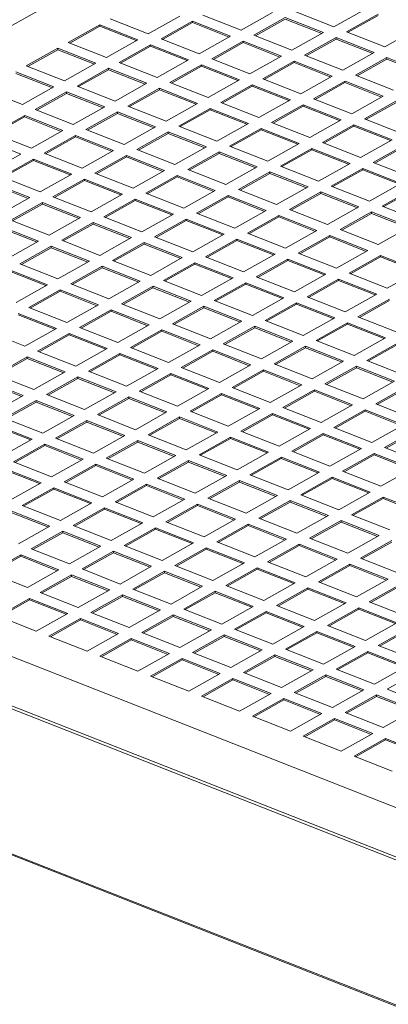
# Model space of a CAD drawing. Header units: inches. Extents: x 0 to 841, y 0 to 594.
# Tile 117 of 129: x 489 to 512, y 504 to 564. Entities that reach past the tile are written whole.
import ezdxf

# ---------------------------------------------------------------- set-up
doc = ezdxf.new("R2010")
doc.units = ezdxf.units.IN
doc.header["$LTSCALE"] = 46.255
doc.header["$MEASUREMENT"] = 0
doc.layers.get('0').update_dxf_attribs({"lineweight": 0})
doc.layers.add('02___PRT_ALL_AXES', color=7, linetype='Continuous', lineweight=0)

msp = doc.modelspace()

# ---------------------------------------------------------------- linework, layer by layer
at = {"color": 7, "linetype": 'Continuous'}
for p, q in [((448.6805, 541.0537), (515.5085, 578.5773)), ((497.7135, 559.7487), (495.8041, 558.6766)), ((497.7127, 559.6604), (495.8961, 558.6404)), ((497.7135, 559.7487), (497.7127, 559.6604)), ((499.9345, 558.7866), (497.7127, 559.6604)), ((500.0273, 558.8387), (497.7135, 559.7487)), ((495.1676, 558.3192), (493.2582, 557.2471)), ((495.1676, 558.3192), (495.1668, 558.2309)), ((497.4814, 557.4092), (495.1676, 558.3192)), ((495.8041, 558.6766), (498.1178, 557.7666)), ((498.1178, 557.7666), (500.0273, 558.8387)), ((500.7985, 558.5354), (498.8891, 557.4632)), ((500.7978, 558.447), (498.9812, 557.427)), ((500.7985, 558.5354), (500.7978, 558.447)), ((503.0195, 557.5732), (500.7978, 558.447)), ((503.1123, 557.6253), (500.7985, 558.5354)), ((495.1668, 558.2309), (493.3502, 557.2109)), ((497.3886, 557.3571), (495.1668, 558.2309)), ((493.2582, 557.2471), (495.572, 556.3371)), ((495.572, 556.3371), (497.4814, 557.4092)), ((498.2526, 557.1058), (496.3432, 556.0337)), ((498.2526, 557.1058), (498.2519, 557.0175)), ((500.5664, 556.1958), (498.2526, 557.1058)), ((498.8891, 557.4632), (501.2029, 556.5532)), ((501.2029, 556.5532), (503.1123, 557.6253)), ((503.8836, 557.322), (501.9742, 556.2499)), ((503.8829, 557.2337), (502.0662, 556.2137)), ((503.8836, 557.322), (503.8829, 557.2337)), ((506.1046, 556.3599), (503.8829, 557.2337)), ((506.1974, 556.412), (503.8836, 557.322)), ((489.3045, 555.7635), (486.9907, 556.6735)), ((492.6217, 556.8897), (490.7123, 555.8176)), ((492.621, 556.8014), (490.8044, 555.7814)), ((492.6217, 556.8897), (492.621, 556.8014)), ((494.8427, 555.9276), (492.621, 556.8014)), ((494.9355, 555.9797), (492.6217, 556.8897)), ((498.2519, 557.0175), (496.4353, 555.9975)), ((500.4736, 556.1437), (498.2519, 557.0175)), ((493.0261, 554.9075), (494.9355, 555.9797)), ((496.3432, 556.0337), (498.657, 555.1237)), ((498.657, 555.1237), (500.5664, 556.1958)), ((501.3377, 555.8925), (499.4283, 554.8204)), ((501.3377, 555.8925), (501.337, 555.8042)), ((503.6515, 554.9825), (501.3377, 555.8925)), ((501.9742, 556.2499), (504.288, 555.3398)), ((504.288, 555.3398), (506.1974, 556.412)), ((506.9686, 556.1086), (505.0592, 555.0365)), ((506.9679, 556.0203), (505.1513, 555.0003)), ((506.9686, 556.1086), (506.9679, 556.0203)), ((509.1896, 555.1465), (506.9679, 556.0203)), ((509.2824, 555.1986), (506.9686, 556.1086)), ((487.3951, 554.6914), (489.3045, 555.7635)), ((490.0758, 555.4602), (488.1664, 554.3881)), ((490.0751, 555.3719), (488.2585, 554.3518)), ((490.0758, 555.4602), (490.0751, 555.3719)), ((492.2968, 554.4981), (490.0751, 555.3719)), ((492.3896, 554.5502), (490.0758, 555.4602)), ((490.7123, 555.8176), (493.0261, 554.9075)), ((495.7067, 555.6763), (493.7973, 554.6042)), ((495.706, 555.588), (493.8894, 554.568)), ((495.7067, 555.6763), (495.706, 555.588)), ((497.9277, 554.7142), (495.706, 555.588)), ((498.0205, 554.7663), (495.7067, 555.6763)), ((501.337, 555.8042), (499.5204, 554.7841)), ((503.5587, 554.9304), (501.337, 555.8042)), ((496.1111, 553.6942), (498.0205, 554.7663)), ((499.4283, 554.8204), (501.7421, 553.9103)), ((501.7421, 553.9103), (503.6515, 554.9825)), ((504.4227, 554.6791), (502.5133, 553.607)), ((504.4227, 554.6791), (504.422, 554.5908)), ((506.7365, 553.7691), (504.4227, 554.6791)), ((505.0592, 555.0365), (507.373, 554.1265)), ((507.373, 554.1265), (509.2824, 555.1986)), ((510.0537, 554.8953), (508.1443, 553.8232)), ((510.053, 554.8069), (508.2364, 553.7869)), ((510.0537, 554.8953), (510.053, 554.8069)), ((512.2747, 553.9331), (510.053, 554.8069)), ((512.3675, 553.9853), (510.0537, 554.8953)), ((488.1664, 554.3881), (490.4802, 553.478)), ((490.4802, 553.478), (492.3896, 554.5502)), ((493.1608, 554.2468), (491.2514, 553.1747)), ((493.1601, 554.1585), (491.3435, 553.1385)), ((493.1608, 554.2468), (493.1601, 554.1585)), ((495.3818, 553.2847), (493.1601, 554.1585)), ((495.4746, 553.3368), (493.1608, 554.2468)), ((493.7973, 554.6042), (496.1111, 553.6942)), ((498.7918, 554.463), (496.8824, 553.3909)), ((498.7911, 554.3746), (496.9745, 553.3546)), ((498.7918, 554.463), (498.7911, 554.3746)), ((501.0128, 553.5008), (498.7911, 554.3746)), ((501.1056, 553.553), (498.7918, 554.463)), ((504.422, 554.5908), (502.6054, 553.5708)), ((506.6437, 553.717), (504.422, 554.5908)), ((489.7509, 553.0685), (487.5292, 553.9423)), ((489.8437, 553.1207), (487.5299, 554.0307)), ((499.1962, 552.4808), (501.1056, 553.553)), ((502.5133, 553.607), (504.8271, 552.697)), ((504.8271, 552.697), (506.7365, 553.7691)), ((508.1443, 553.8232), (510.4581, 552.9131)), ((510.4581, 552.9131), (512.3675, 553.9853)), ((513.1387, 553.6819), (511.2293, 552.6098)), ((513.138, 553.5936), (511.3214, 552.5736)), ((487.9343, 552.0485), (489.8437, 553.1207)), ((491.2514, 553.1747), (493.5652, 552.2647)), ((493.5652, 552.2647), (495.4746, 553.3368)), ((496.2459, 553.0335), (494.3365, 551.9613)), ((496.2452, 552.9451), (494.4286, 551.9251)), ((496.2459, 553.0335), (496.2452, 552.9451)), ((498.4669, 552.0713), (496.2452, 552.9451)), ((498.5597, 552.1235), (496.2459, 553.0335)), ((496.8824, 553.3909), (499.1962, 552.4808)), ((501.8769, 553.2496), (499.9674, 552.1775)), ((501.8761, 553.1613), (500.0595, 552.1413)), ((501.8769, 553.2496), (501.8761, 553.1613)), ((504.0978, 552.2875), (501.8761, 553.1613)), ((504.1906, 552.3396), (501.8769, 553.2496)), ((507.5078, 553.4658), (505.5984, 552.3936)), ((507.5071, 553.3774), (505.6905, 552.3574)), ((507.5078, 553.4658), (507.5071, 553.3774)), ((509.7288, 552.5036), (507.5071, 553.3774)), ((509.8216, 552.5558), (507.5078, 553.4658)), ((490.615, 552.8173), (488.7055, 551.7452)), ((490.6142, 552.729), (488.7976, 551.709)), ((490.615, 552.8173), (490.6142, 552.729)), ((492.8359, 551.8552), (490.6142, 552.729)), ((492.9287, 551.9073), (490.615, 552.8173)), ((502.2812, 551.2675), (504.1906, 552.3396)), ((505.5984, 552.3936), (507.9122, 551.4836)), ((507.9122, 551.4836), (509.8216, 552.5558)), ((511.2293, 552.6098), (513.5431, 551.6998)), ((488.7055, 551.7452), (491.0193, 550.8352)), ((491.0193, 550.8352), (492.9287, 551.9073)), ((494.3365, 551.9613), (496.6503, 551.0513)), ((496.6503, 551.0513), (498.5597, 552.1235)), ((499.331, 551.8201), (497.4215, 550.748)), ((499.3302, 551.7318), (497.5136, 550.7118)), ((499.331, 551.8201), (499.3302, 551.7318)), ((501.5519, 550.858), (499.3302, 551.7318)), ((501.6447, 550.9101), (499.331, 551.8201)), ((499.9674, 552.1775), (502.2812, 551.2675)), ((504.9619, 552.0363), (503.0525, 550.9641)), ((504.9612, 551.9479), (503.1446, 550.9279)), ((504.9619, 552.0363), (504.9612, 551.9479)), ((507.1829, 551.0741), (504.9612, 551.9479)), ((507.2757, 551.1262), (504.9619, 552.0363)), ((510.5929, 552.2524), (508.6834, 551.1803)), ((510.5921, 552.1641), (508.7755, 551.1441)), ((510.5929, 552.2524), (510.5921, 552.1641)), ((512.8138, 551.2903), (510.5921, 552.1641)), ((512.9066, 551.3424), (510.5929, 552.2524)), ((490.29, 550.4257), (488.0683, 551.2995)), ((490.3828, 550.4778), (488.0691, 551.3878)), ((493.7, 551.604), (491.7906, 550.5318)), ((493.6993, 551.5156), (491.8827, 550.4956)), ((493.7, 551.604), (493.6993, 551.5156)), ((495.921, 550.6418), (493.6993, 551.5156)), ((496.0138, 550.6939), (493.7, 551.604)), ((505.3663, 550.0541), (507.2757, 551.1262)), ((508.6834, 551.1803), (510.9972, 550.2703)), ((510.9972, 550.2703), (512.9066, 551.3424)), ((491.7906, 550.5318), (494.1044, 549.6218)), ((494.1044, 549.6218), (496.0138, 550.6939)), ((497.4215, 550.748), (499.7353, 549.838)), ((499.7353, 549.838), (501.6447, 550.9101)), ((502.416, 550.6068), (500.5066, 549.5346)), ((502.4153, 550.5184), (500.5987, 549.4984)), ((502.416, 550.6068), (502.4153, 550.5184)), ((504.637, 549.6446), (502.4153, 550.5184)), ((504.7298, 549.6967), (502.416, 550.6068)), ((503.0525, 550.9641), (505.3663, 550.0541)), ((508.047, 550.8229), (506.1375, 549.7508)), ((508.0462, 550.7346), (506.2296, 549.7146)), ((508.047, 550.8229), (508.0462, 550.7346)), ((510.2679, 549.8608), (508.0462, 550.7346)), ((510.3607, 549.9129), (508.047, 550.8229)), ((488.4734, 549.4057), (490.3828, 550.4778)), ((491.1541, 550.1745), (489.2447, 549.1023)), ((491.1534, 550.0861), (489.3368, 549.0661)), ((491.1541, 550.1745), (491.1534, 550.0861)), ((493.3751, 549.2123), (491.1534, 550.0861)), ((493.4679, 549.2644), (491.1541, 550.1745)), ((496.7851, 550.3906), (494.8756, 549.3185)), ((496.7843, 550.3023), (494.9677, 549.2823)), ((496.7851, 550.3906), (496.7843, 550.3023)), ((499.006, 549.4285), (496.7843, 550.3023)), ((499.0989, 549.4806), (496.7851, 550.3906)), ((508.4513, 548.8408), (510.3607, 549.9129)), ((494.8756, 549.3185), (497.1894, 548.4085)), ((497.1894, 548.4085), (499.0989, 549.4806)), ((500.5066, 549.5346), (502.8204, 548.6246)), ((502.8204, 548.6246), (504.7298, 549.6967)), ((505.5011, 549.3934), (503.5916, 548.3213)), ((505.5003, 549.3051), (503.6837, 548.2851)), ((505.5011, 549.3934), (505.5003, 549.3051)), ((507.722, 548.4313), (505.5003, 549.3051)), ((507.8149, 548.4834), (505.5011, 549.3934)), ((506.1375, 549.7508), (508.4513, 548.8408)), ((490.922, 547.8349), (488.6082, 548.7449)), ((489.2447, 549.1023), (491.5585, 548.1923)), ((491.5585, 548.1923), (493.4679, 549.2644)), ((494.2392, 548.9611), (492.3297, 547.889)), ((494.2384, 548.8728), (492.4218, 547.8528)), ((494.2392, 548.9611), (494.2384, 548.8728)), ((496.4601, 547.999), (494.2384, 548.8728)), ((496.553, 548.0511), (494.2392, 548.9611)), ((499.8701, 549.1772), (497.9607, 548.1051)), ((499.8694, 549.0889), (498.0528, 548.0689)), ((499.8701, 549.1772), (499.8694, 549.0889)), ((502.0911, 548.2151), (499.8694, 549.0889)), ((502.1839, 548.2672), (499.8701, 549.1772)), ((490.8292, 547.7828), (488.6075, 548.6566)), ((497.9607, 548.1051), (500.2745, 547.1951)), ((500.2745, 547.1951), (502.1839, 548.2672)), ((503.5916, 548.3213), (505.9054, 547.4112)), ((505.9054, 547.4112), (507.8149, 548.4834)), ((508.5861, 548.18), (506.6767, 547.1079)), ((508.5861, 548.18), (508.5854, 548.0917)), ((510.8999, 547.27), (508.5861, 548.18)), ((489.0126, 546.7628), (490.922, 547.8349)), ((491.6933, 547.5316), (489.7839, 546.4595)), ((491.6933, 547.5316), (491.6925, 547.4433)), ((494.0071, 546.6216), (491.6933, 547.5316)), ((492.3297, 547.889), (494.6435, 546.9789)), ((494.6435, 546.9789), (496.553, 548.0511)), ((497.3242, 547.7477), (495.4148, 546.6756)), ((497.3235, 547.6594), (495.5069, 546.6394)), ((497.3242, 547.7477), (497.3235, 547.6594)), ((499.5452, 546.7856), (497.3235, 547.6594)), ((499.638, 546.8377), (497.3242, 547.7477)), ((502.9552, 547.9639), (501.0457, 546.8918)), ((502.9544, 547.8756), (501.1378, 546.8555)), ((502.9552, 547.9639), (502.9544, 547.8756)), ((505.1761, 547.0018), (502.9544, 547.8756)), ((505.269, 547.0539), (502.9552, 547.9639)), ((508.5854, 548.0917), (506.7688, 547.0717)), ((510.8071, 547.2179), (508.5854, 548.0917)), ((491.6925, 547.4433), (489.8759, 546.4232)), ((493.9142, 546.5695), (491.6925, 547.4433)), ((503.3595, 545.9817), (505.269, 547.0539)), ((506.6767, 547.1079), (508.9905, 546.1979)), ((508.9905, 546.1979), (510.8999, 547.27)), ((511.6712, 546.9667), (509.7617, 545.8946)), ((489.7839, 546.4595), (492.0976, 545.5494)), ((492.0976, 545.5494), (494.0071, 546.6216)), ((494.7783, 546.3182), (492.8689, 545.2461)), ((494.7783, 546.3182), (494.7776, 546.2299)), ((497.0921, 545.4082), (494.7783, 546.3182)), ((495.4148, 546.6756), (497.7286, 545.7656)), ((497.7286, 545.7656), (499.638, 546.8377)), ((500.4093, 546.5344), (498.4999, 545.4622)), ((500.4085, 546.446), (498.5919, 545.426)), ((500.4093, 546.5344), (500.4085, 546.446)), ((502.6302, 545.5722), (500.4085, 546.446)), ((502.7231, 545.6244), (500.4093, 546.5344)), ((501.0457, 546.8918), (503.3595, 545.9817)), ((506.0402, 546.7505), (504.1308, 545.6784)), ((506.0395, 546.6622), (504.2229, 545.6422)), ((506.0402, 546.7505), (506.0395, 546.6622)), ((508.2612, 545.7884), (506.0395, 546.6622)), ((508.354, 545.8405), (506.0402, 546.7505)), ((511.6704, 546.8783), (509.8538, 545.8583)), ((491.3683, 545.1399), (489.1466, 546.0137)), ((491.4612, 545.1921), (489.1474, 546.1021)), ((494.7776, 546.2299), (492.961, 545.2099)), ((496.9993, 545.3561), (494.7776, 546.2299)), ((506.4446, 544.7684), (508.354, 545.8405)), ((509.7617, 545.8946), (512.0755, 544.9845)), ((489.5517, 544.1199), (491.4612, 545.1921)), ((492.8689, 545.2461), (495.1827, 544.3361)), ((495.1827, 544.3361), (497.0921, 545.4082)), ((498.4999, 545.4622), (500.8136, 544.5522)), ((500.8136, 544.5522), (502.7231, 545.6244)), ((503.4943, 545.321), (501.5849, 544.2489)), ((503.4936, 545.2327), (501.677, 544.2127)), ((503.4943, 545.321), (503.4936, 545.2327)), ((505.7153, 544.3589), (503.4936, 545.2327)), ((505.8081, 544.411), (503.4943, 545.321)), ((504.1308, 545.6784), (506.4446, 544.7684)), ((509.1253, 545.5372), (507.2159, 544.465)), ((509.1245, 545.4488), (507.3079, 544.4288)), ((509.1253, 545.5372), (509.1245, 545.4488)), ((511.3462, 544.575), (509.1245, 545.4488)), ((511.4391, 544.6272), (509.1253, 545.5372)), ((487.238, 545.0299), (489.5517, 544.1199)), ((492.2324, 544.8887), (490.323, 543.8166)), ((492.2317, 544.8004), (490.4151, 543.7804)), ((492.2324, 544.8887), (492.2317, 544.8004)), ((494.4534, 543.9266), (492.2317, 544.8004)), ((494.5462, 543.9787), (492.2324, 544.8887)), ((497.8634, 545.1049), (495.954, 544.0327)), ((497.8626, 545.0165), (496.046, 543.9965)), ((497.8634, 545.1049), (497.8626, 545.0165)), ((500.0844, 544.1427), (497.8626, 545.0165)), ((500.1772, 544.1949), (497.8634, 545.1049)), ((509.5296, 543.555), (511.4391, 544.6272)), ((492.6368, 542.9066), (494.5462, 543.9787)), ((495.954, 544.0327), (498.2677, 543.1227)), ((498.2677, 543.1227), (500.1772, 544.1949)), ((501.5849, 544.2489), (503.8987, 543.3389)), ((503.8987, 543.3389), (505.8081, 544.411)), ((506.5794, 544.1077), (504.67, 543.0355)), ((506.5786, 544.0193), (504.762, 542.9993)), ((506.5794, 544.1077), (506.5786, 544.0193)), ((508.8004, 543.1455), (506.5786, 544.0193)), ((508.8932, 543.1976), (506.5794, 544.1077)), ((507.2159, 544.465), (509.5296, 543.555)), ((512.2103, 544.3238), (510.3009, 543.2517)), ((512.2096, 544.2355), (510.393, 543.2155)), ((489.6865, 543.4592), (487.7771, 542.3871)), ((489.6858, 543.3709), (487.8692, 542.3509)), ((489.6865, 543.4592), (489.6858, 543.3709)), ((491.9075, 542.4971), (489.6858, 543.3709)), ((492.0003, 542.5492), (489.6865, 543.4592)), ((490.323, 543.8166), (492.6368, 542.9066)), ((495.3175, 543.6754), (493.4081, 542.6032)), ((495.3167, 543.587), (493.5001, 542.567)), ((495.3175, 543.6754), (495.3167, 543.587)), ((497.5385, 542.7132), (495.3167, 543.587)), ((497.6313, 542.7653), (495.3175, 543.6754)), ((500.9484, 543.8915), (499.039, 542.8194)), ((500.9477, 543.8032), (499.1311, 542.7832)), ((500.9484, 543.8915), (500.9477, 543.8032)), ((503.1694, 542.9294), (500.9477, 543.8032)), ((503.2622, 542.9815), (500.9484, 543.8915)), ((495.7219, 541.6932), (497.6313, 542.7653)), ((499.039, 542.8194), (501.3528, 541.9094)), ((501.3528, 541.9094), (503.2622, 542.9815)), ((504.67, 543.0355), (506.9837, 542.1255)), ((506.9837, 542.1255), (508.8932, 543.1976)), ((509.6644, 542.8943), (507.755, 541.8222)), ((509.6637, 542.806), (507.8471, 541.786)), ((509.6644, 542.8943), (509.6637, 542.806)), ((511.8854, 541.9322), (509.6637, 542.806)), ((511.9782, 541.9843), (509.6644, 542.8943)), ((510.3009, 543.2517), (512.6147, 542.3417)), ((487.7771, 542.3871), (490.0909, 541.4771)), ((490.0909, 541.4771), (492.0003, 542.5492)), ((492.7716, 542.2459), (490.8622, 541.1737)), ((492.7709, 542.1575), (490.9542, 541.1375)), ((492.7716, 542.2459), (492.7709, 542.1575)), ((494.9926, 541.2837), (492.7709, 542.1575)), ((495.0854, 541.3358), (492.7716, 542.2459)), ((493.4081, 542.6032), (495.7219, 541.6932)), ((498.4025, 542.462), (496.4931, 541.3899)), ((498.4018, 542.3737), (496.5852, 541.3537)), ((498.4025, 542.462), (498.4018, 542.3737)), ((500.6235, 541.4999), (498.4018, 542.3737)), ((500.7163, 541.552), (498.4025, 542.462)), ((504.0335, 542.6782), (502.1241, 541.606)), ((504.0327, 542.5898), (502.2161, 541.5698)), ((504.0335, 542.6782), (504.0327, 542.5898)), ((506.2545, 541.716), (504.0327, 542.5898)), ((506.3473, 541.7681), (504.0335, 542.6782)), ((489.3616, 541.0676), (487.1399, 541.9414)), ((489.4544, 541.1197), (487.1406, 542.0297)), ((498.8069, 540.4799), (500.7163, 541.552)), ((502.1241, 541.606), (504.4379, 540.696)), ((504.4379, 540.696), (506.3473, 541.7681)), ((507.755, 541.8222), (510.0688, 540.9122)), ((510.0688, 540.9122), (511.9782, 541.9843)), ((512.7495, 541.6809), (510.8401, 540.6088)), ((512.7488, 541.5926), (510.9321, 540.5726)), ((487.545, 540.0476), (489.4544, 541.1197)), ((490.8622, 541.1737), (493.176, 540.2637)), ((493.176, 540.2637), (495.0854, 541.3358)), ((495.8566, 541.0325), (493.9472, 539.9604)), ((495.8559, 540.9442), (494.0393, 539.9241)), ((495.8566, 541.0325), (495.8559, 540.9442)), ((498.0776, 540.0704), (495.8559, 540.9442)), ((498.1704, 540.1225), (495.8566, 541.0325)), ((496.4931, 541.3899), (498.8069, 540.4799)), ((501.4876, 541.2486), (499.5782, 540.1765)), ((501.4869, 541.1603), (499.6703, 540.1403)), ((501.4876, 541.2486), (501.4869, 541.1603)), ((503.7086, 540.2865), (501.4869, 541.1603)), ((503.8014, 540.3386), (501.4876, 541.2486)), ((507.1185, 541.4648), (505.2091, 540.3927)), ((507.1178, 541.3765), (505.3012, 540.3564)), ((507.1185, 541.4648), (507.1178, 541.3765)), ((509.3395, 540.5027), (507.1178, 541.3765)), ((509.4323, 540.5548), (507.1185, 541.4648)), ((490.2257, 540.8163), (488.3163, 539.7442)), ((490.225, 540.728), (488.4084, 539.708)), ((490.2257, 540.8163), (490.225, 540.728)), ((492.4467, 539.8542), (490.225, 540.728)), ((492.5395, 539.9063), (490.2257, 540.8163)), ((501.892, 539.2665), (503.8014, 540.3386)), ((505.2091, 540.3927), (507.5229, 539.4826)), ((507.5229, 539.4826), (509.4323, 540.5548)), ((510.8401, 540.6088), (513.1539, 539.6988)), ((488.3163, 539.7442), (490.6301, 538.8342)), ((490.6301, 538.8342), (492.5395, 539.9063)), ((493.9472, 539.9604), (496.261, 539.0503)), ((496.261, 539.0503), (498.1704, 540.1225)), ((498.9417, 539.8191), (497.0323, 538.747)), ((498.9417, 539.8191), (498.941, 539.7308)), ((501.2555, 538.9091), (498.9417, 539.8191)), ((499.5782, 540.1765), (501.892, 539.2665)), ((504.5726, 540.0353), (502.6632, 538.9632)), ((504.5719, 539.947), (502.7553, 538.9269)), ((504.5726, 540.0353), (504.5719, 539.947)), ((506.7936, 539.0732), (504.5719, 539.947)), ((506.8864, 539.1253), (504.5726, 540.0353)), ((510.2036, 540.2514), (508.2942, 539.1793)), ((510.2029, 540.1631), (508.3863, 539.1431)), ((510.2036, 540.2514), (510.2029, 540.1631)), ((512.4246, 539.2893), (510.2029, 540.1631)), ((512.5174, 539.3414), (510.2036, 540.2514)), ((489.9008, 538.4247), (487.6791, 539.2985)), ((489.9936, 538.4768), (487.6798, 539.3868)), ((493.3107, 539.603), (491.4013, 538.5309)), ((493.31, 539.5147), (491.4934, 538.4946)), ((493.3107, 539.603), (493.31, 539.5147)), ((495.5317, 538.6409), (493.31, 539.5147)), ((495.6245, 538.693), (493.3107, 539.603)), ((498.941, 539.7308), (497.1244, 538.7108)), ((501.1627, 538.857), (498.941, 539.7308)), ((508.2942, 539.1793), (510.608, 538.2693)), ((510.608, 538.2693), (512.5174, 539.3414)), ((493.7151, 537.6208), (495.6245, 538.693)), ((497.0323, 538.747), (499.3461, 537.837)), ((499.3461, 537.837), (501.2555, 538.9091)), ((502.0267, 538.6058), (500.1173, 537.5336)), ((502.0267, 538.6058), (502.026, 538.5174)), ((504.3405, 537.6958), (502.0267, 538.6058)), ((502.6632, 538.9632), (504.977, 538.0531)), ((504.977, 538.0531), (506.8864, 539.1253)), ((507.6577, 538.8219), (505.7483, 537.7498)), ((507.657, 538.7336), (505.8404, 537.7136)), ((507.6577, 538.8219), (507.657, 538.7336)), ((509.8787, 537.8598), (507.657, 538.7336)), ((509.9715, 537.9119), (507.6577, 538.8219)), ((513.2886, 539.0381), (511.3792, 537.9659)), ((513.2879, 538.9497), (511.4713, 537.9297)), ((582.173, 485.3807), (447.2019, 538.4651)), ((488.0842, 537.4047), (489.9936, 538.4768)), ((490.7649, 538.1735), (488.8554, 537.1013)), ((490.7641, 538.0851), (488.9475, 537.0651)), ((490.7649, 538.1735), (490.7641, 538.0851)), ((492.9858, 537.2113), (490.7641, 538.0851)), ((493.0786, 537.2635), (490.7649, 538.1735)), ((491.4013, 538.5309), (493.7151, 537.6208)), ((496.3958, 538.3896), (494.4864, 537.3175)), ((496.3951, 538.3013), (494.5785, 537.2813)), ((496.3958, 538.3896), (496.3951, 538.3013)), ((498.6168, 537.4275), (496.3951, 538.3013)), ((498.7096, 537.4796), (496.3958, 538.3896)), ((502.026, 538.5174), (500.2094, 537.4974)), ((504.2477, 537.6436), (502.026, 538.5174)), ((511.3792, 537.9659), (513.693, 537.0559)), ((496.8002, 536.4075), (498.7096, 537.4796)), ((500.1173, 537.5336), (502.4311, 536.6236)), ((502.4311, 536.6236), (504.3405, 537.6958)), ((505.1118, 537.3924), (503.2024, 536.3203)), ((505.1118, 537.3924), (505.1111, 537.3041)), ((507.4256, 536.4824), (505.1118, 537.3924)), ((505.7483, 537.7498), (508.0621, 536.8398)), ((508.0621, 536.8398), (509.9715, 537.9119)), ((510.7428, 537.6086), (508.8333, 536.5364)), ((510.742, 537.5202), (508.9254, 536.5002)), ((510.7428, 537.6086), (510.742, 537.5202)), ((512.9637, 536.6464), (510.742, 537.5202)), ((513.0565, 536.6986), (510.7428, 537.6086)), ((488.8554, 537.1013), (491.1692, 536.1913)), ((491.1692, 536.1913), (493.0786, 537.2635)), ((493.8499, 536.9601), (491.9405, 535.888)), ((493.8492, 536.8718), (492.0326, 535.8518)), ((493.8499, 536.9601), (493.8492, 536.8718)), ((496.0709, 535.998), (493.8492, 536.8718)), ((496.1637, 536.0501), (493.8499, 536.9601)), ((494.4864, 537.3175), (496.8002, 536.4075)), ((499.4809, 537.1763), (497.5714, 536.1041)), ((499.4801, 537.0879), (497.6635, 536.0679)), ((499.4809, 537.1763), (499.4801, 537.0879)), ((501.7018, 536.2141), (499.4801, 537.0879)), ((501.7946, 536.2663), (499.4809, 537.1763)), ((505.1111, 537.3041), (503.2945, 536.2841)), ((507.3328, 536.4303), (505.1111, 537.3041)), ((490.4399, 535.7818), (488.2182, 536.6556)), ((490.5327, 535.834), (488.219, 536.744)), ((499.8852, 535.1941), (501.7946, 536.2663)), ((503.2024, 536.3203), (505.5162, 535.4103)), ((505.5162, 535.4103), (507.4256, 536.4824)), ((508.1969, 536.1791), (506.2874, 535.1069)), ((508.1969, 536.1791), (508.1961, 536.0907)), ((510.5106, 535.269), (508.1969, 536.1791)), ((508.8333, 536.5364), (511.1471, 535.6264)), ((511.1471, 535.6264), (513.0565, 536.6986)), ((488.6233, 534.7618), (490.5327, 535.834)), ((491.9405, 535.888), (494.2543, 534.978)), ((494.2543, 534.978), (496.1637, 536.0501)), ((496.935, 535.7468), (495.0255, 534.6746)), ((496.9342, 535.6584), (495.1176, 534.6384)), ((496.935, 535.7468), (496.9342, 535.6584)), ((499.1559, 534.7846), (496.9342, 535.6584)), ((499.2487, 534.8367), (496.935, 535.7468)), ((497.5714, 536.1041), (499.8852, 535.1941)), ((502.5659, 535.9629), (500.6565, 534.8908)), ((502.5652, 535.8746), (500.7486, 534.8546)), ((502.5659, 535.9629), (502.5652, 535.8746)), ((504.7869, 535.0008), (502.5652, 535.8746)), ((504.8797, 535.0529), (502.5659, 535.9629)), ((508.1961, 536.0907), (506.3795, 535.0707)), ((510.4178, 535.2169), (508.1961, 536.0907)), ((491.304, 535.5306), (489.3946, 534.4585)), ((491.3033, 535.4423), (489.4867, 534.4223)), ((491.304, 535.5306), (491.3033, 535.4423)), ((493.525, 534.5685), (491.3033, 535.4423)), ((493.6178, 534.6206), (491.304, 535.5306)), ((502.9703, 533.9808), (504.8797, 535.0529)), ((506.2874, 535.1069), (508.6012, 534.1969)), ((508.6012, 534.1969), (510.5106, 535.269)), ((511.2819, 534.9657), (509.3725, 533.8936)), ((511.2819, 534.9657), (511.2812, 534.8774)), ((513.5957, 534.0557), (511.2819, 534.9657)), ((489.3946, 534.4585), (491.7084, 533.5485)), ((491.7084, 533.5485), (493.6178, 534.6206)), ((495.0255, 534.6746), (497.3393, 533.7646)), ((497.3393, 533.7646), (499.2487, 534.8367)), ((500.02, 534.5334), (498.1106, 533.4613)), ((500.0193, 534.4451), (498.2027, 533.4251)), ((500.02, 534.5334), (500.0193, 534.4451)), ((502.241, 533.5713), (500.0193, 534.4451)), ((502.3338, 533.6234), (500.02, 534.5334)), ((500.6565, 534.8908), (502.9703, 533.9808)), ((505.651, 534.7496), (503.7415, 533.6774)), ((505.6502, 534.6612), (503.8336, 533.6412)), ((505.651, 534.7496), (505.6502, 534.6612)), ((507.8719, 533.7874), (505.6502, 534.6612)), ((507.9648, 533.8395), (505.651, 534.7496)), ((511.2812, 534.8774), (509.4646, 533.8574)), ((513.5029, 534.0036), (511.2812, 534.8774)), ((490.9791, 533.139), (488.7574, 534.0128)), ((491.0719, 533.1911), (488.7581, 534.1011)), ((494.3891, 534.3173), (492.4796, 533.2451)), ((494.3883, 534.2289), (492.5717, 533.2089)), ((494.3891, 534.3173), (494.3883, 534.2289)), ((496.61, 533.3551), (494.3883, 534.2289)), ((496.7029, 533.4072), (494.3891, 534.3173)), ((506.0553, 532.7674), (507.9648, 533.8395)), ((509.3725, 533.8936), (511.6863, 532.9836)), ((489.1625, 532.119), (491.0719, 533.1911)), ((492.4796, 533.2451), (494.7934, 532.3351)), ((494.7934, 532.3351), (496.7029, 533.4072)), ((498.1106, 533.4613), (500.4244, 532.5513)), ((500.4244, 532.5513), (502.3338, 533.6234)), ((503.1051, 533.32), (501.1956, 532.2479)), ((503.1043, 533.2317), (501.2877, 532.2117)), ((503.1051, 533.32), (503.1043, 533.2317)), ((505.326, 532.3579), (503.1043, 533.2317)), ((505.4189, 532.41), (503.1051, 533.32)), ((503.7415, 533.6774), (506.0553, 532.7674)), ((508.736, 533.5362), (506.8266, 532.4641)), ((508.7353, 533.4479), (506.9187, 532.4278)), ((508.736, 533.5362), (508.7353, 533.4479)), ((510.957, 532.5741), (508.7353, 533.4479)), ((511.0498, 532.6262), (508.736, 533.5362)), ((491.8432, 532.8877), (489.9337, 531.8156)), ((491.8424, 532.7994), (490.0258, 531.7794)), ((491.8432, 532.8877), (491.8424, 532.7994)), ((494.0641, 531.9256), (491.8424, 532.7994)), ((494.157, 531.9777), (491.8432, 532.8877)), ((497.4741, 533.1039), (495.5647, 532.0318)), ((497.4734, 533.0156), (495.6568, 531.9955)), ((497.4741, 533.1039), (497.4734, 533.0156)), ((499.6951, 532.1418), (497.4734, 533.0156)), ((499.7879, 532.1939), (497.4741, 533.1039)), ((509.1404, 531.554), (511.0498, 532.6262)), ((492.2475, 530.9056), (494.157, 531.9777)), ((495.5647, 532.0318), (497.8785, 531.1217)), ((497.8785, 531.1217), (499.7879, 532.1939)), ((501.1956, 532.2479), (503.5094, 531.3379)), ((503.5094, 531.3379), (505.4189, 532.41)), ((506.1901, 532.1067), (504.2807, 531.0346)), ((506.1894, 532.0184), (504.3728, 530.9983)), ((506.1901, 532.1067), (506.1894, 532.0184)), ((508.4111, 531.1446), (506.1894, 532.0184)), ((508.5039, 531.1967), (506.1901, 532.1067)), ((506.8266, 532.4641), (509.1404, 531.554)), ((511.8211, 532.3228), (509.9116, 531.2507)), ((511.8203, 532.2345), (510.0037, 531.2145)), ((489.2973, 531.4582), (487.3879, 530.3861)), ((489.2973, 531.4582), (489.2965, 531.3699)), ((491.6111, 530.5482), (489.2973, 531.4582)), ((489.9337, 531.8156), (492.2475, 530.9056)), ((494.9282, 531.6744), (493.0188, 530.6023)), ((494.9275, 531.5861), (493.1109, 530.566)), ((494.9282, 531.6744), (494.9275, 531.5861)), ((497.1492, 530.7123), (494.9275, 531.5861)), ((497.242, 530.7644), (494.9282, 531.6744)), ((500.5592, 531.8905), (498.6497, 530.8184)), ((500.5584, 531.8022), (498.7418, 530.7822)), ((500.5592, 531.8905), (500.5584, 531.8022)), ((502.7801, 530.9284), (500.5584, 531.8022)), ((502.873, 530.9805), (500.5592, 531.8905)), ((489.2965, 531.3699), (487.4799, 530.3499)), ((491.5182, 530.4961), (489.2965, 531.3699)), ((498.6497, 530.8184), (500.9635, 529.9084)), ((500.9635, 529.9084), (502.873, 530.9805)), ((504.2807, 531.0346), (506.5945, 530.1245)), ((506.5945, 530.1245), (508.5039, 531.1967)), ((509.2752, 530.8933), (507.3658, 529.8212)), ((509.2744, 530.805), (507.4578, 529.785)), ((509.2752, 530.8933), (509.2744, 530.805)), ((511.4961, 529.9312), (509.2744, 530.805)), ((511.589, 529.9833), (509.2752, 530.8933)), ((509.9116, 531.2507), (512.2254, 530.3407)), ((487.3879, 530.3861), (489.7016, 529.4761)), ((489.7016, 529.4761), (491.6111, 530.5482)), ((492.3823, 530.2449), (490.4729, 529.1727)), ((492.3823, 530.2449), (492.3816, 530.1565)), ((494.6961, 529.3349), (492.3823, 530.2449)), ((493.0188, 530.6023), (495.3326, 529.6922)), ((495.3326, 529.6922), (497.242, 530.7644)), ((498.0133, 530.461), (496.1039, 529.3889)), ((498.0125, 530.3727), (496.1959, 529.3527)), ((498.0133, 530.461), (498.0125, 530.3727)), ((500.2342, 529.4989), (498.0125, 530.3727)), ((500.3271, 529.551), (498.0133, 530.461)), ((503.6442, 530.6772), (501.7348, 529.605)), ((503.6435, 530.5888), (501.8269, 529.5688)), ((503.6442, 530.6772), (503.6435, 530.5888)), ((505.8652, 529.715), (503.6435, 530.5888)), ((505.958, 529.7672), (503.6442, 530.6772)), ((492.3816, 530.1565), (490.565, 529.1365)), ((494.6033, 529.2827), (492.3816, 530.1565)), ((501.7348, 529.605), (504.0486, 528.695)), ((504.0486, 528.695), (505.958, 529.7672)), ((507.3658, 529.8212), (509.6795, 528.9112)), ((509.6795, 528.9112), (511.589, 529.9833)), ((512.3602, 529.68), (510.4508, 528.6078)), ((512.3595, 529.5916), (510.5429, 528.5716)), ((490.4729, 529.1727), (492.7867, 528.2627)), ((492.7867, 528.2627), (494.6961, 529.3349)), ((495.4674, 529.0315), (493.558, 527.9594)), ((495.4674, 529.0315), (495.4666, 528.9432)), ((497.7812, 528.1215), (495.4674, 529.0315)), ((496.1039, 529.3889), (498.4176, 528.4789)), ((498.4176, 528.4789), (500.3271, 529.551)), ((501.0983, 529.2477), (499.1889, 528.1755)), ((501.0976, 529.1593), (499.281, 528.1393)), ((501.0983, 529.2477), (501.0976, 529.1593)), ((503.3193, 528.2855), (501.0976, 529.1593)), ((503.4121, 528.3377), (501.0983, 529.2477)), ((506.7293, 529.4638), (504.8199, 528.3917)), ((506.7285, 529.3755), (504.9119, 528.3555)), ((506.7293, 529.4638), (506.7285, 529.3755)), ((508.9503, 528.5017), (506.7285, 529.3755)), ((509.0431, 528.5538), (506.7293, 529.4638)), ((489.8364, 528.8154), (487.927, 527.7432)), ((489.8357, 528.727), (488.0191, 527.707)), ((489.8364, 528.8154), (489.8357, 528.727)), ((492.0574, 527.8532), (489.8357, 528.727)), ((492.1502, 527.9054), (489.8364, 528.8154)), ((495.4666, 528.9432), (493.65, 527.9232)), ((497.6884, 528.0694), (495.4666, 528.9432)), ((504.8199, 528.3917), (507.1336, 527.4817)), ((507.1336, 527.4817), (509.0431, 528.5538)), ((510.4508, 528.6078), (512.7646, 527.6978)), ((490.2408, 526.8332), (492.1502, 527.9054)), ((493.558, 527.9594), (495.8718, 527.0494)), ((495.8718, 527.0494), (497.7812, 528.1215)), ((498.5524, 527.8182), (496.643, 526.746)), ((498.5524, 527.8182), (498.5517, 527.7298)), ((500.8662, 526.9081), (498.5524, 527.8182)), ((499.1889, 528.1755), (501.5027, 527.2655)), ((501.5027, 527.2655), (503.4121, 528.3377)), ((504.1834, 528.0343), (502.274, 526.9622)), ((504.1826, 527.946), (502.366, 526.926)), ((504.1834, 528.0343), (504.1826, 527.946)), ((506.4044, 527.0722), (504.1826, 527.946)), ((506.4972, 527.1243), (504.1834, 528.0343)), ((509.8143, 528.2505), (507.9049, 527.1783)), ((509.8136, 528.1621), (507.997, 527.1421)), ((509.8143, 528.2505), (509.8136, 528.1621)), ((512.0353, 527.2883), (509.8136, 528.1621)), ((512.1281, 527.3404), (509.8143, 528.2505)), ((487.927, 527.7432), (490.2408, 526.8332)), ((492.9215, 527.602), (491.0121, 526.5299)), ((492.9208, 527.5137), (491.1041, 526.4937)), ((492.9215, 527.602), (492.9208, 527.5137)), ((495.1425, 526.6399), (492.9208, 527.5137)), ((495.2353, 526.692), (492.9215, 527.602)), ((498.5517, 527.7298), (496.7351, 526.7098)), ((500.7734, 526.856), (498.5517, 527.7298)), ((510.2187, 526.2683), (512.1281, 527.3404)), ((493.3259, 525.6199), (495.2353, 526.692)), ((496.643, 526.746), (498.9568, 525.836)), ((498.9568, 525.836), (500.8662, 526.9081)), ((501.6375, 526.6048), (499.7281, 525.5327)), ((501.6375, 526.6048), (501.6368, 526.5165)), ((503.9513, 525.6948), (501.6375, 526.6048)), ((502.274, 526.9622), (504.5878, 526.0522)), ((504.5878, 526.0522), (506.4972, 527.1243)), ((507.2684, 526.821), (505.359, 525.7488)), ((507.2677, 526.7326), (505.4511, 525.7126)), ((507.2684, 526.821), (507.2677, 526.7326)), ((509.4894, 525.8588), (507.2677, 526.7326)), ((509.5822, 525.9109), (507.2684, 526.821)), ((507.9049, 527.1783), (510.2187, 526.2683)), ((512.8994, 527.0371), (510.99, 525.965)), ((512.8986, 526.9488), (511.082, 525.9288)), ((491.0121, 526.5299), (493.3259, 525.6199)), ((496.0065, 526.3887), (494.0971, 525.3165)), ((496.0058, 526.3003), (494.1892, 525.2803)), ((496.0065, 526.3887), (496.0058, 526.3003)), ((498.2275, 525.4265), (496.0058, 526.3003)), ((498.3203, 525.4786), (496.0065, 526.3887)), ((501.6368, 526.5165), (499.8201, 525.4965)), ((503.8585, 525.6427), (501.6368, 526.5165)), ((496.4109, 524.4065), (498.3203, 525.4786)), ((499.7281, 525.5327), (502.0419, 524.6227)), ((502.0419, 524.6227), (503.9513, 525.6948)), ((505.359, 525.7488), (507.6728, 524.8388)), ((507.6728, 524.8388), (509.5822, 525.9109)), ((510.3535, 525.6076), (508.4441, 524.5355)), ((510.3528, 525.5193), (508.5362, 524.4992)), ((510.3535, 525.6076), (510.3528, 525.5193)), ((512.5745, 524.6455), (510.3528, 525.5193)), ((512.6673, 524.6976), (510.3535, 525.6076)), ((510.99, 525.965), (513.3038, 525.055)), ((494.0971, 525.3165), (496.4109, 524.4065)), ((499.0916, 525.1753), (497.1822, 524.1032)), ((499.0909, 525.087), (497.2743, 524.0669)), ((499.0916, 525.1753), (499.0909, 525.087)), ((501.3126, 524.2132), (499.0909, 525.087)), ((501.4054, 524.2653), (499.0916, 525.1753)), ((504.7225, 525.3914), (502.8131, 524.3193)), ((504.7218, 525.3031), (502.9052, 524.2831)), ((504.7225, 525.3914), (504.7218, 525.3031)), ((506.9435, 524.4293), (504.7218, 525.3031)), ((507.0363, 524.4814), (504.7225, 525.3914)), ((499.496, 523.1931), (501.4054, 524.2653)), ((502.8131, 524.3193), (505.1269, 523.4093)), ((505.1269, 523.4093), (507.0363, 524.4814)), ((508.4441, 524.5355), (510.7579, 523.6254)), ((510.7579, 523.6254), (512.6673, 524.6976)), ((513.4385, 524.3942), (511.5291, 523.3221)), ((497.1822, 524.1032), (499.496, 523.1931)), ((502.1766, 523.9619), (500.2672, 522.8898)), ((502.1759, 523.8736), (500.3593, 522.8536)), ((502.1766, 523.9619), (502.1759, 523.8736)), ((504.3976, 522.9998), (502.1759, 523.8736)), ((504.4904, 523.0519), (502.1766, 523.9619)), ((507.8076, 524.1781), (505.8982, 523.106)), ((507.8069, 524.0898), (505.9903, 523.0697)), ((507.8076, 524.1781), (507.8069, 524.0898)), ((510.0286, 523.216), (507.8069, 524.0898)), ((510.1214, 523.2681), (507.8076, 524.1781)), ((502.581, 521.9798), (504.4904, 523.0519)), ((505.8982, 523.106), (508.212, 522.1959)), ((508.212, 522.1959), (510.1214, 523.2681)), ((511.5291, 523.3221), (513.8429, 522.4121)), ((500.2672, 522.8898), (502.581, 521.9798)), ((505.2617, 522.7486), (503.3523, 521.6764)), ((505.261, 522.6602), (503.4444, 521.6402)), ((505.2617, 522.7486), (505.261, 522.6602)), ((507.4827, 521.7864), (505.261, 522.6602)), ((507.5755, 521.8386), (505.2617, 522.7486)), ((510.8926, 522.9647), (508.9832, 521.8926)), ((510.8919, 522.8764), (509.0753, 521.8564)), ((510.8926, 522.9647), (510.8919, 522.8764)), ((513.1136, 522.0026), (510.8919, 522.8764)), ((513.2064, 522.0547), (510.8926, 522.9647)), ((505.6661, 520.7664), (507.5755, 521.8386)), ((508.9832, 521.8926), (511.297, 520.9826)), ((511.297, 520.9826), (513.2064, 522.0547)), ((503.3523, 521.6764), (505.6661, 520.7664)), ((508.3468, 521.5352), (506.4373, 520.4631)), ((508.346, 521.4469), (506.5294, 520.4269)), ((508.3468, 521.5352), (508.346, 521.4469)), ((510.5677, 520.5731), (508.346, 521.4469)), ((510.6605, 520.6252), (508.3468, 521.5352)), ((506.4373, 520.4631), (508.7511, 519.5531)), ((508.7511, 519.5531), (510.6605, 520.6252)), ((511.4318, 520.3219), (509.5224, 519.2497)), ((511.4311, 520.2335), (509.6145, 519.2135)), ((511.4318, 520.3219), (511.4311, 520.2335)), ((513.6528, 519.3597), (511.4311, 520.2335)), ((513.7456, 519.4118), (511.4318, 520.3219)), ((509.5224, 519.2497), (511.8362, 518.3397))]:
    msp.add_line(p, q, dxfattribs=at)
at = {"color": 9, "linetype": 'Continuous'}
for p, q in [((448.6805, 541.0537), (583.6516, 487.9693)), ((582.0922, 476.5448), (447.1211, 529.6292)), ((582.1001, 476.6216), (447.129, 529.706))]:
    msp.add_line(p, q, dxfattribs=at)
at = {"color": 3, "linetype": 'Continuous'}
msp.add_line((582.364, 485.4879), (447.3929, 538.5723), dxfattribs=at)
at = {"layer": '02___PRT_ALL_AXES', "color": 7, "linetype": 'Continuous'}
for p, q in [((502.6705, 563.2685), (504.5799, 564.3406)), ((505.9876, 564.3946), (508.3014, 563.4846)), ((508.3014, 563.4846), (510.2108, 564.5567)), ((510.9821, 564.2534), (509.0727, 563.1813)), ((494.7257, 563.9623), (497.0395, 563.0523)), ((497.0395, 563.0523), (498.949, 564.1244)), ((499.7202, 563.8211), (497.8108, 562.749)), ((499.7195, 563.7328), (497.9029, 562.7127)), ((499.7202, 563.8211), (499.7195, 563.7328)), ((501.9412, 562.859), (499.7195, 563.7328)), ((502.034, 562.9111), (499.7202, 563.8211)), ((500.3567, 564.1785), (502.6705, 563.2685)), ((505.3512, 564.0372), (503.4417, 562.9651)), ((505.3504, 563.9489), (503.5338, 562.9289)), ((507.5721, 563.0751), (505.3504, 563.9489)), ((507.665, 563.1272), (505.3512, 564.0372)), ((510.9814, 564.1651), (509.1648, 563.145)), ((494.0893, 563.6049), (492.1798, 562.5328)), ((494.0885, 563.5166), (492.2719, 562.4966)), ((494.0893, 563.6049), (494.0885, 563.5166)), ((496.3102, 562.6428), (494.0885, 563.5166)), ((496.4031, 562.6949), (494.0893, 563.6049)), ((505.7555, 562.0551), (507.665, 563.1272)), ((509.0727, 563.1813), (511.3865, 562.2712)), ((511.3865, 562.2712), (513.2959, 563.3434)), ((492.1798, 562.5328), (494.4936, 561.6228)), ((494.4936, 561.6228), (496.4031, 562.6949)), ((497.8108, 562.749), (500.1246, 561.8389)), ((500.1246, 561.8389), (502.034, 562.9111)), ((502.8053, 562.6077), (500.8958, 561.5356)), ((502.8045, 562.5194), (500.9879, 561.4994)), ((502.8053, 562.6077), (502.8045, 562.5194)), ((505.0262, 561.6456), (502.8045, 562.5194)), ((505.1191, 561.6977), (502.8053, 562.6077)), ((503.4417, 562.9651), (505.7555, 562.0551)), ((508.4362, 562.8239), (506.5268, 561.7518)), ((508.4355, 562.7356), (506.6189, 561.7155)), ((508.4362, 562.8239), (508.4355, 562.7356)), ((510.6572, 561.8617), (508.4355, 562.7356)), ((510.75, 561.9139), (508.4362, 562.8239)), ((491.5434, 562.1754), (489.634, 561.1033)), ((491.5426, 562.0871), (489.726, 561.0671)), ((491.5434, 562.1754), (491.5426, 562.0871)), ((493.7643, 561.2133), (491.5426, 562.0871)), ((493.8572, 561.2654), (491.5434, 562.1754)), ((497.1743, 562.3916), (495.2649, 561.3195)), ((497.1736, 562.3033), (495.357, 561.2832)), ((497.1743, 562.3916), (497.1736, 562.3033)), ((499.3953, 561.4294), (497.1736, 562.3033)), ((499.4881, 561.4816), (497.1743, 562.3916)), ((508.8406, 560.8417), (510.75, 561.9139)), ((491.9477, 560.1933), (493.8572, 561.2654)), ((495.2649, 561.3195), (497.5787, 560.4094)), ((497.5787, 560.4094), (499.4881, 561.4816)), ((500.8958, 561.5356), (503.2096, 560.6256)), ((503.2096, 560.6256), (505.1191, 561.6977)), ((505.8903, 561.3944), (503.9809, 560.3222)), ((505.8896, 561.306), (504.073, 560.286)), ((505.8903, 561.3944), (505.8896, 561.306)), ((508.1113, 560.4322), (505.8896, 561.306)), ((508.2041, 560.4844), (505.8903, 561.3944)), ((506.5268, 561.7518), (508.8406, 560.8417)), ((511.5213, 561.6105), (509.6119, 560.5384)), ((511.5205, 561.5222), (509.7039, 560.5022)), ((511.5213, 561.6105), (511.5205, 561.5222)), ((513.7422, 560.6484), (511.5205, 561.5222)), ((513.8351, 560.7005), (511.5213, 561.6105)), ((491.2185, 559.7838), (488.9967, 560.6576)), ((491.3113, 559.8359), (488.9975, 560.7459)), ((489.634, 561.1033), (491.9477, 560.1933)), ((494.6284, 560.9621), (492.719, 559.8899)), ((494.6277, 560.8737), (492.8111, 559.8537)), ((494.6284, 560.9621), (494.6277, 560.8737)), ((496.8494, 559.9999), (494.6277, 560.8737)), ((496.9422, 560.0521), (494.6284, 560.9621)), ((500.2594, 561.1782), (498.35, 560.1061)), ((500.2586, 561.0899), (498.442, 560.0699)), ((500.2594, 561.1782), (500.2586, 561.0899)), ((502.4803, 560.2161), (500.2586, 561.0899)), ((502.5732, 560.2682), (500.2594, 561.1782)), ((495.0328, 558.9799), (496.9422, 560.0521)), ((498.35, 560.1061), (500.6637, 559.1961)), ((500.6637, 559.1961), (502.5732, 560.2682)), ((503.9809, 560.3222), (506.2947, 559.4122)), ((506.2947, 559.4122), (508.2041, 560.4844)), ((508.9754, 560.181), (507.066, 559.1089)), ((508.9746, 560.0927), (507.158, 559.0727)), ((508.9754, 560.181), (508.9746, 560.0927)), ((511.1963, 559.2189), (508.9746, 560.0927)), ((511.2892, 559.271), (508.9754, 560.181)), ((509.6119, 560.5384), (511.9256, 559.6284)), ((487.0881, 559.6738), (489.4018, 558.7638)), ((489.4018, 558.7638), (491.3113, 559.8359)), ((492.0825, 559.5326), (490.1731, 558.4604)), ((492.0818, 559.4442), (490.2652, 558.4242)), ((492.0825, 559.5326), (492.0818, 559.4442)), ((494.3035, 558.5704), (492.0818, 559.4442)), ((494.3963, 558.6225), (492.0825, 559.5326)), ((492.719, 559.8899), (495.0328, 558.9799)), ((503.3444, 559.9649), (501.435, 558.8927)), ((503.3437, 559.8765), (501.5271, 558.8565)), ((503.3444, 559.9649), (503.3437, 559.8765)), ((505.5654, 559.0027), (503.3437, 559.8765)), ((505.6582, 559.0548), (503.3444, 559.9649)), ((501.435, 558.8927), (503.7488, 557.9827)), ((503.7488, 557.9827), (505.6582, 559.0548)), ((507.066, 559.1089), (509.3797, 558.1989)), ((509.3797, 558.1989), (511.2892, 559.271)), ((512.0604, 558.9677), (510.151, 557.8955)), ((512.0597, 558.8793), (510.2431, 557.8593)), ((490.1731, 558.4604), (492.4869, 557.5504)), ((492.4869, 557.5504), (494.3963, 558.6225)), ((506.4295, 558.7515), (504.5201, 557.6794)), ((506.4287, 558.6632), (504.6121, 557.6432)), ((506.4295, 558.7515), (506.4287, 558.6632)), ((508.6505, 557.7894), (506.4287, 558.6632)), ((508.7433, 557.8415), (506.4295, 558.7515)), ((489.5366, 558.1031), (487.6272, 557.0309)), ((489.5359, 558.0147), (487.7193, 556.9947)), ((489.5366, 558.1031), (489.5359, 558.0147)), ((491.7576, 557.1409), (489.5359, 558.0147)), ((491.8504, 557.193), (489.5366, 558.1031)), ((504.5201, 557.6794), (506.8339, 556.7694)), ((506.8339, 556.7694), (508.7433, 557.8415)), ((510.151, 557.8955), (512.4648, 556.9855)), ((489.941, 556.1209), (491.8504, 557.193)), ((509.5145, 557.5381), (507.6051, 556.466)), ((509.5138, 557.4498), (507.6972, 556.4298)), ((509.5145, 557.5381), (509.5138, 557.4498)), ((511.7355, 556.576), (509.5138, 557.4498)), ((511.8283, 556.6281), (509.5145, 557.5381)), ((487.6272, 557.0309), (489.941, 556.1209)), ((507.6051, 556.466), (509.9189, 555.556)), ((509.9189, 555.556), (511.8283, 556.6281)), ((512.5996, 556.3248), (510.6902, 555.2527)), ((512.5989, 556.2365), (510.7822, 555.2164)), ((510.6902, 555.2527), (513.004, 554.3426)), ((511.132, 549.6095), (509.2226, 548.5374)), ((511.1313, 549.5212), (509.3147, 548.5012)), ((511.132, 549.6095), (511.1313, 549.5212)), ((513.353, 548.6474), (511.1313, 549.5212)), ((513.4458, 548.6995), (511.132, 549.6095)), ((511.5364, 547.6274), (513.4458, 548.6995)), ((509.2226, 548.5374), (511.5364, 547.6274))]:
    msp.add_line(p, q, dxfattribs=at)

doc.saveas('drawing.dxf')
